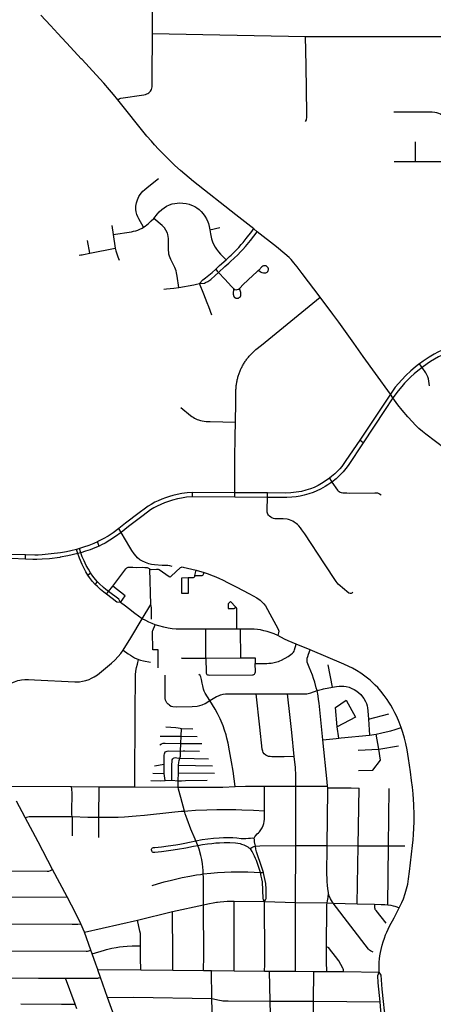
# Model space of a CAD drawing. Extents: x 1410746 to 1533160, y 578873 to 704954.
# Tile 164 of 227: x 1484743 to 1489287, y 659930 to 670755. Entities that reach past the tile are written whole.
import ezdxf

# ---------------------------------------------------------------- set-up
doc = ezdxf.new("R2010")
doc.units = 0
doc.header["$MEASUREMENT"] = 0
doc.layers.add('MC_STREETS', color=254, linetype='CONTINUOUS')

msp = doc.modelspace()

# ---------------------------------------------------------------- linework, layer by layer
at = {"layer": 'MC_STREETS'}
for p, q in [((1486198.69435, 670121.48415), (1486200.287875, 670602.295825)), ((1486200.287875, 670602.295825), (1486754.376875, 670591.57905)), ((1486754.376875, 670591.57905), (1487881.300225, 670570.662)), ((1487881.300225, 670570.662), (1489519.38445, 670570.09475)), ((1485821.43735, 669873.841375), (1485772.423025, 669933.82315)), ((1485754.17855, 668491.8068), (1485769.5889, 668391.75045)), ((1486832.62885, 668444.7759), (1486941.514625, 668470.075325)), ((1487352.323325, 668423.970075), (1487314.90625, 668455.739725)), ((1485514.06275, 668186.939375), (1485488.419925, 668326.371)), ((1485769.5889, 668391.75045), (1485792.454575, 668243.288225)), ((1485514.06275, 668186.939375), (1485792.454575, 668243.288225)), ((1489164.4292, 666930.30035), (1489134.442025, 666971.227625)), ((1488815.023975, 666638.837725), (1488479.218875, 666133.675475)), ((1488843.4528, 666598.69015), (1488815.023975, 666638.837725)), ((1488517.5598, 666104.24135), (1488479.218875, 666133.675475)), ((1488146.54395, 665713.741825), (1488171.420175, 665671.6177)), ((1487105.264625, 665554.9455), (1486640.832225, 665556.76425)), ((1486641.952975, 665508.41235), (1486640.832225, 665556.76425)), ((1487104.8294, 665505.90085), (1486641.952975, 665508.41235)), ((1487104.8294, 665505.90085), (1487105.264625, 665554.9455)), ((1487464.0995, 665503.789225), (1487104.8294, 665505.90085)), ((1487465.515, 665551.915775), (1487105.264625, 665554.9455)), ((1487464.0995, 665503.789225), (1487465.515, 665551.915775)), ((1486053.7543, 665332.87155), (1485906.895275, 665221.635625)), ((1486083.3655, 665293.6826), (1485938.25865, 665182.030675)), ((1485906.895275, 665221.635625), (1485831.532075, 665161.4306)), ((1485857.1397, 665117.15975), (1485831.532075, 665161.4306)), ((1485938.25865, 665182.030675), (1485857.1397, 665117.15975)), ((1485616.253475, 664968.393525), (1485596.8499, 665015.830075)), ((1484805.6732, 664822.5211), (1484804.825275, 664870.853275)), ((1485399.705775, 664941.620075), (1485366.80625, 664931.99605)), ((1485381.420975, 664885.766775), (1485366.80625, 664931.99605)), ((1485414.4071, 664895.3154), (1485381.420975, 664885.766775)), ((1485414.4071, 664895.3154), (1485399.705775, 664941.620075)), ((1485491.183825, 664649.305875), (1485520.373425, 664674.358375)), ((1486184.359425, 664324.20145), (1486172.5038, 664715.07045)), ((1486668.4234, 664643.380675), (1486681.5679, 664704.018875)), ((1486681.5679, 664704.018875), (1486768.2092, 664676.31555)), ((1485573.57555, 664546.77445), (1485599.14365, 664575.857575)), ((1485719.662325, 664469.7313), (1485764.406075, 664526.425075)), ((1485696.2562, 664438.133875), (1485719.662325, 664469.7313)), ((1486088.726225, 664169.87095), (1486184.359425, 664324.20145)), ((1487129.1197, 664055.46445), (1486786.512175, 664054.777125)), ((1486789.3001, 663736.264175), (1486786.512175, 664054.777125)), ((1487167.9391, 664055.542325), (1487129.1197, 664055.46445)), ((1487170.693225, 663738.46195), (1487167.9391, 664055.542325)), ((1487933.2116, 663825.5803), (1487782.1408, 663889.88945)), ((1486789.3001, 663736.264175), (1487170.693225, 663738.46195)), ((1488177.8039, 663417.208275), (1488132.580375, 663663.19175)), ((1487340.95935, 663343.008475), (1487684.897325, 663343.772575)), ((1488212.91045, 663191.7529), (1488331.560925, 663273.65175)), ((1488331.560925, 663273.65175), (1488432.821725, 663088.233175)), ((1488232.42345, 662981.8245), (1488212.91045, 663191.7529)), ((1488573.874375, 663065.661825), (1488799.803425, 663122.8972)), ((1488432.821725, 663088.233175), (1488232.42345, 662981.8245)), ((1488573.874375, 663065.661825), (1488585.008375, 662889.8985)), ((1486515.7964, 662878.095625), (1486519.068375, 662962.274475)), ((1486519.068375, 662962.274475), (1486645.118775, 662957.23445)), ((1488249.14455, 662855.81555), (1488232.42345, 662981.8245)), ((1488585.008375, 662889.8985), (1488660.8081, 662901.215725)), ((1488686.891125, 662737.034925), (1488660.8081, 662901.215725)), ((1486286.1637, 662879.5829), (1486515.7964, 662878.095625)), ((1486510.939025, 662712.695175), (1486512.821875, 662795.99895)), ((1486512.821875, 662795.99895), (1486515.7964, 662878.095625)), ((1486512.821875, 662795.99895), (1486743.48765, 662796.401325)), ((1486515.7964, 662878.095625), (1486694.303225, 662874.11275)), ((1488459.847725, 662725.278475), (1488686.891125, 662737.034925)), ((1488686.891125, 662737.034925), (1488903.989025, 662770.683325)), ((1488706.08475, 662616.2199), (1488686.891125, 662737.034925)), ((1486224.7864, 662553.452), (1486329.184825, 662568.6764)), ((1486329.372475, 662468.52695), (1486329.184825, 662568.6764)), ((1486502.443625, 662637.543575), (1486817.264325, 662630.1579)), ((1486203.934325, 662470.800325), (1486329.372475, 662468.52695)), ((1486339.71595, 662391.821725), (1486329.372475, 662468.52695)), ((1486483.388025, 662386.3643), (1486486.3039, 662475.745125)), ((1486486.3039, 662475.745125), (1486489.3738, 662559.1245)), ((1486486.3039, 662475.745125), (1486881.855275, 662471.14605)), ((1486489.3738, 662559.1245), (1486860.546625, 662553.430175)), ((1486339.71595, 662391.821725), (1486415.647225, 662395.1147)), ((1486415.647225, 662395.1147), (1486483.388025, 662386.3643)), ((1486485.6745, 662318.325925), (1486483.388025, 662386.3643)), ((1484621.153425, 662330.02575), (1485313.399475, 662324.200325)), ((1485313.399475, 662324.200325), (1485614.3842, 662320.350875)), ((1485613.110475, 661986.374775), (1485614.3842, 662320.350875)), ((1485614.3842, 662320.350875), (1486008.739075, 662321.950175)), ((1486008.739075, 662321.950175), (1486485.6745, 662318.325925)), ((1487431.23805, 662058.50415), (1487432.12945, 662327.7241)), ((1487432.12945, 662327.7241), (1487774.986725, 662328.621275)), ((1487774.986725, 662328.621275), (1488125.5572, 662329.9649)), ((1487775.804275, 661676.3517), (1487774.986725, 662328.621275)), ((1488126.99285, 662310.815825), (1488125.5572, 662329.9649)), ((1488462.92985, 661673.949225), (1488473.128025, 662308.365875)), ((1488794.63985, 661672.364175), (1488801.152675, 662301.8257)), ((1484804.0352, 661983.2297), (1484706.417, 662165.070475)), ((1485610.69575, 661765.569375), (1485613.110475, 661986.374775)), ((1487774.571125, 661051.182625), (1487775.804275, 661676.3517)), ((1487775.804275, 661676.3517), (1488120.8538, 661675.2792)), ((1488120.8538, 661675.2792), (1488462.92985, 661673.949225)), ((1488449.57765, 661035.5478), (1488462.92985, 661673.949225)), ((1488462.92985, 661673.949225), (1488794.63985, 661672.364175)), ((1488788.83715, 661022.4163), (1488794.63985, 661672.364175)), ((1488794.63985, 661672.364175), (1488974.874375, 661673.726775)), ((1485265.517625, 661110.8909), (1485104.21315, 661412.072125)), ((1487387.196125, 661380.96515), (1487420.00905, 661381.21835)), ((1487100.084625, 660459.20245), (1487099.0376, 661063.2755)), ((1487099.0376, 661063.2755), (1487433.920775, 661059.1082)), ((1487433.920775, 661059.1082), (1487774.571125, 661051.182625)), ((1487435.4429, 660456.22795), (1487433.920775, 661059.1082)), ((1487773.3722, 660447.730325), (1487774.571125, 661051.182625)), ((1487774.571125, 661051.182625), (1488120.664725, 661045.162025)), ((1486036.45895, 660856.846075), (1486422.4648, 660950.068375)), ((1486422.4648, 660950.068375), (1486762.797125, 661025.575775)), ((1486424.466925, 660463.3023), (1486422.4648, 660950.068375)), ((1486764.15195, 660462.590525), (1486762.797125, 661025.575775)), ((1488120.664725, 661045.162025), (1488188.59195, 661041.7605)), ((1488188.59195, 661041.7605), (1488449.57765, 661035.5478)), ((1488449.57765, 661035.5478), (1488642.858, 661031.472425)), ((1485453.5172, 660721.994775), (1486036.45895, 660856.846075)), ((1485453.5172, 660721.994775), (1485413.891675, 660815.8754)), ((1485524.86645, 660525.862325), (1485453.5172, 660721.994775)), ((1485539.35935, 660484.415875), (1485524.86645, 660525.862325)), ((1486071.633875, 660437.886875), (1486071.245275, 660572.540975)), ((1485578.338925, 660373.27555), (1485539.35935, 660484.415875)), ((1486071.93565, 660308.9614), (1486071.633875, 660437.886875)), ((1486425.10225, 660305.161875), (1486424.466925, 660463.3023)), ((1486763.1065, 660302.01915), (1486764.15195, 660462.590525)), ((1487100.836475, 660299.2508), (1487100.084625, 660459.20245)), ((1487774.899975, 660294.13665), (1487773.3722, 660447.730325)), ((1488115.3392, 660397.82695), (1488114.163275, 660443.630325)), ((1488118.427725, 660291.31705), (1488115.3392, 660397.82695)), ((1485600.067825, 660313.1743), (1485578.338925, 660373.27555)), ((1485600.067825, 660313.1743), (1486071.93565, 660308.9614)), ((1486071.93565, 660308.9614), (1486425.10225, 660305.161875)), ((1486425.10225, 660305.161875), (1486763.1065, 660302.01915)), ((1486763.1065, 660302.01915), (1486849.0873, 660301.47945)), ((1486849.0873, 660301.47945), (1487100.836475, 660299.2508)), ((1486853.083025, 659993.91315), (1486849.0873, 660301.47945)), ((1487100.836475, 660299.2508), (1487433.2223, 660296.2239)), ((1487433.2223, 660296.2239), (1487486.0483, 660295.950925)), ((1487494.70085, 659966.801), (1487486.0483, 660295.950925)), ((1487486.0483, 660295.950925), (1487774.899975, 660294.13665)), ((1487774.899975, 660294.13665), (1487972.6848, 660291.463725)), ((1487971.5457, 659964.32135), (1487972.6848, 660291.463725)), ((1487972.6848, 660291.463725), (1488118.427725, 660291.31705)), ((1488118.427725, 660291.31705), (1488301.4468, 660289.79395)), ((1488301.4468, 660289.79395), (1488691.9809, 660285.33265)), ((1485247.683025, 660218.99635), (1485458.4171, 660218.369475)), ((1485350.67855, 659931.4031), (1485247.683025, 660218.99635)), ((1485708.690975, 660004.73825), (1485631.382075, 660224.541925)), ((1485835.074975, 659652.129825), (1485708.690975, 660004.73825)), ((1487501.668125, 659636.52835), (1487494.70085, 659966.801)), ((1487494.70085, 659966.801), (1487971.5457, 659964.32135)), ((1484756.80475, 659933.969425), (1485200.666875, 659932.05135)), ((1485200.666875, 659932.05135), (1485245.21915, 659931.858825)), ((1485245.21915, 659931.858825), (1485350.67855, 659931.4031)), ((1485369.479225, 659879.32935), (1485350.67855, 659931.4031)), ((1487966.37305, 659631.032325), (1487971.5457, 659964.32135)), ((1487971.5457, 659964.32135), (1488702.342125, 659957.045775))]:
    msp.add_line(p, q, dxfattribs=at)
for points in [[(1486200.287875, 670602.295825), (1486201.643225, 671275.556075), (1486195.89265, 672178.3947), (1486194.324325, 672370.777225), (1486196.1302, 672596.01815)], [(1485772.423025, 669933.82315), (1485729.789025, 669983.6225), (1485665.480425, 670058.441575), (1485584.04685, 670148.524075), (1485427.9727, 670316.538175), (1485419.434, 670325.44465), (1485301.616325, 670451.9257), (1485162.65005, 670603.58485), (1485080.918275, 670692.582025), (1484973.250175, 670806.119875)], [(1487882.434875, 669634.48005), (1487892.357625, 669654.55635), (1487897.66515, 669683.170825), (1487899.3411, 669721.261475), (1487891.0977, 670249.693475), (1487881.300225, 670570.662)], [(1486178.83505, 669967.47545), (1486191.091575, 669986.1379), (1486195.300225, 670000.631), (1486196.954525, 670016.803475), (1486199.385075, 670051.178475), (1486198.69435, 670121.48415)], [(1485821.43735, 669873.841375), (1485836.14975, 669885.670275), (1485843.634525, 669889.599775), (1485852.803375, 669891.8452), (1486104.9692, 669929.4833), (1486124.303875, 669934.005575), (1486133.1285, 669936.895725)], [(1486133.1285, 669936.895725), (1486138.919675, 669939.137825), (1486151.0809, 669945.274225), (1486160.2297, 669950.852775), (1486167.9281, 669956.654475), (1486178.83505, 669967.47545)], [(1487314.90625, 668455.739725), (1487118.348875, 668609.8124), (1486652.46345, 668977.78115), (1486509.755125, 669097.83325), (1486449.07805, 669153.041575), (1486381.630125, 669217.885325), (1486329.5468, 669268.666575), (1486266.786375, 669333.2499), (1486224.07805, 669379.08325), (1486189.442625, 669417.6249), (1486140.223875, 669474.916575), (1485821.43735, 669873.841375)], [(1489495.981625, 669197.385875), (1489495.9685, 669285.917525), (1489495.7303, 669303.04545), (1489493.684375, 669328.58705), (1489486.50395, 669379.7287), (1489470.896025, 669475.477175), (1489458.163775, 669559.877275), (1489453.71465, 669592.022225), (1489447.929225, 669612.898175), (1489441.30785, 669634.154375), (1489432.08345, 669651.4519), (1489415.12055, 669675.453825), (1489400.526425, 669691.031225), (1489382.26825, 669705.9495), (1489366.988775, 669714.98195), (1489348.613475, 669723.70865), (1489326.55315, 669730.683375), (1489304.1572, 669734.74995), (1489275.8364, 669737.471075), (1489189.332625, 669738.377575), (1488954.758625, 669737.712225), (1488852.5226, 669738.552775)], [(1489093.103475, 669195.16245), (1489092.530325, 669283.704925), (1489092.905, 669333.2465), (1489090.88795, 669413.230275)], [(1488857.3943, 669194.15525), (1488984.38585, 669195.0322), (1489093.103475, 669195.16245)], [(1489093.103475, 669195.16245), (1489230.772825, 669196.203475), (1489350.456325, 669196.85635), (1489495.981625, 669197.385875)], [(1486102.197725, 668473.3158), (1486050.55215, 668564.2874), (1486039.173575, 668586.3638), (1486028.727075, 668613.158375), (1486022.267775, 668642.79185), (1486018.5614, 668669.45845), (1486020.048275, 668703.312725), (1486027.234625, 668741.430425), (1486035.988525, 668773.324725), (1486051.852675, 668809.82005), (1486067.48815, 668834.2967), (1486096.235475, 668868.72545), (1486115.6708, 668886.2077), (1486143.62775, 668908.628575), (1486269.12815, 669008.2537)], [(1486216.145, 668570.9744), (1486256.16985, 668622.312225), (1486274.228875, 668641.278075), (1486305.385975, 668669.46765), (1486331.307825, 668688.283875), (1486357.468875, 668704.91015), (1486387.5131, 668718.911775), (1486418.8923, 668729.245075), (1486447.10615, 668735.6309), (1486472.456175, 668739.1568), (1486502.271725, 668741.1404), (1486533.415375, 668739.090875), (1486570.141, 668735.114175), (1486603.974925, 668726.820225), (1486647.20515, 668710.332725), (1486665.278625, 668700.516475), (1486687.228375, 668687.71235), (1486715.491775, 668667.137275), (1486736.4399, 668645.9726), (1486758.74365, 668622.23185), (1486777.910275, 668596.0006), (1486796.4529, 668566.501975), (1486810.43975, 668533.8111), (1486817.05915, 668512.55425), (1486825.53425, 668479.986175), (1486832.62885, 668444.7759)], [(1486102.197725, 668473.3158), (1486120.614125, 668485.225725), (1486139.77245, 668499.196975), (1486159.7488, 668515.576225), (1486188.35765, 668542.72085), (1486216.145, 668570.9744)], [(1486492.475475, 667811.925725), (1486472.601825, 667933.989125), (1486466.02015, 667972.00415), (1486460.82595, 667994.326925), (1486446.901425, 668030.2957), (1486421.507125, 668083.606275), (1486415.283375, 668096.1115), (1486405.0275, 668118.16625), (1486395.859875, 668138.378475), (1486389.9724, 668153.792175), (1486383.093475, 668176.1471), (1486380.808375, 668188.942025), (1486376.774925, 668228.001675), (1486377.297575, 668270.253875), (1486377.53215, 668312.147175), (1486376.820525, 668348.593625), (1486375.02395, 668372.309125), (1486370.904525, 668392.06105), (1486365.8527, 668407.094475), (1486349.941975, 668442.008125), (1486333.82325, 668465.99595), (1486309.84855, 668490.497525), (1486216.145, 668570.9744)], [(1485769.5889, 668391.75045), (1485971.465375, 668423.70435), (1485994.87155, 668428.581975), (1486017.113525, 668434.48045), (1486040.1976, 668442.0958), (1486063.598725, 668451.890125), (1486086.98825, 668464.385), (1486102.197725, 668473.3158)], [(1486832.62885, 668444.7759), (1486840.51175, 668399.0551), (1486851.547825, 668346.239675), (1486861.8445, 668311.687525), (1486875.0377, 668281.56225), (1486889.95075, 668253.2257), (1486903.5977, 668232.199825), (1486925.229875, 668202.6428), (1486948.328575, 668176.33675), (1487010.107, 668115.778475)], [(1486927.688525, 667977.0773), (1486997.73695, 668041.32585), (1487038.9232, 668079.8914), (1487057.80375, 668097.7493), (1487137.84625, 668170.552625), (1487168.503325, 668202.031575), (1487193.7208, 668228.148975), (1487224.919175, 668262.91815), (1487277.37025, 668328.2088), (1487352.323325, 668423.970075)], [(1487010.107, 668115.778475), (1487040.1194, 668142.8975), (1487049.26505, 668151.1032), (1487066.994675, 668167.525725), (1487110.496225, 668209.690675), (1487134.57, 668234.73655), (1487150.07325, 668252.294275), (1487177.62045, 668282.739425), (1487196.8645, 668304.962475), (1487230.824725, 668347.672675), (1487292.428275, 668425.927125), (1487309.4253, 668448.192825), (1487314.90625, 668455.739725)], [(1488042.586675, 667705.144525), (1487847.246725, 667965.824375), (1487792.031025, 668038.164125), (1487756.445725, 668081.215875), (1487723.755475, 668117.8734), (1487701.8681, 668139.4341), (1487657.1133, 668180.59545), (1487564.52945, 668256.81755), (1487352.323325, 668423.970075)], [(1485792.454575, 668243.288225), (1485799.752125, 668213.343125), (1485810.06935, 668179.3718), (1485820.6382, 668148.168525), (1485834.6056, 668110.453925)], [(1485394.38935, 668166.5396), (1485412.795375, 668168.061375), (1485428.450025, 668170.125725), (1485442.556425, 668172.534125), (1485514.06275, 668186.939375)], [(1486896.324075, 668011.91975), (1486938.647825, 668051.191975), (1487010.107, 668115.778475)], [(1486719.7539, 667856.426625), (1486754.78335, 667896.201475), (1486783.2541, 667916.062975), (1486822.295375, 667945.19645), (1486857.1447, 667975.502175), (1486896.324075, 668011.91975)], [(1486719.7539, 667856.426625), (1486772.057925, 667859.076225), (1486783.682575, 667864.6848), (1486810.34395, 667878.0227), (1486841.369475, 667899.293), (1486889.934, 667941.72565), (1486927.688525, 667977.0773)], [(1486896.324075, 668011.91975), (1486905.397875, 668001.546075), (1486914.204625, 667991.906325), (1486927.688525, 667977.0773)], [(1486927.688525, 667977.0773), (1486997.341925, 667902.16045), (1487034.788375, 667862.1018), (1487070.8513, 667823.1629), (1487093.4162, 667798.324375)], [(1487157.508275, 667800.3867), (1487160.0706, 667802.159675), (1487197.63385, 667842.25145), (1487305.456475, 667942.9458), (1487349.197525, 667982.92045), (1487368.345125, 668000.044775)], [(1487368.345125, 668000.044775), (1487388.253875, 667983.2725), (1487404.677725, 667975.3099), (1487422.30105, 667971.332225), (1487439.143875, 667970.6485), (1487447.905, 667973.39685), (1487455.248175, 667975.44345), (1487460.08445, 667978.630775), (1487463.49585, 667980.751825), (1487469.812125, 667987.9188), (1487474.211375, 667997.672075), (1487475.500425, 668006.39155), (1487475.673, 668015.4965), (1487472.4896, 668025.3938)], [(1487472.4896, 668025.3938), (1487465.641525, 668034.63165), (1487459.039825, 668042.0437), (1487450.430925, 668047.307475), (1487441.4995, 668050.39145), (1487429.403075, 668049.52795), (1487421.51235, 668048.220525), (1487413.860775, 668044.722175), (1487402.46875, 668036.5588), (1487370.084575, 668001.906075)], [(1486325.24475, 667794.1539), (1486356.480025, 667795.93035), (1486395.17175, 667798.62055), (1486437.706475, 667803.384425), (1486492.475475, 667811.925725)], [(1486492.475475, 667811.925725), (1486657.63855, 667840.119225), (1486686.682125, 667845.76095), (1486719.7539, 667856.426625)], [(1486853.324825, 667508.14255), (1486820.736975, 667596.928775), (1486803.080175, 667643.533675), (1486767.199025, 667736.390125), (1486719.7539, 667856.426625)], [(1487093.4162, 667798.324375), (1487090.08255, 667770.698775), (1487089.670475, 667763.784425), (1487088.756125, 667745.221125), (1487089.6859, 667735.002325), (1487090.417525, 667729.15915), (1487091.738725, 667724.762175), (1487093.600925, 667719.261875), (1487094.929, 667715.229075), (1487097.0996, 667711.1802), (1487098.729525, 667708.23465), (1487100.9139, 667704.914125), (1487103.9339, 667701.213675), (1487105.598275, 667700.089), (1487108.64585, 667697.84525), (1487112.816775, 667695.58015), (1487116.166175, 667694.42365), (1487119.241625, 667693.6366), (1487122.0428, 667693.21895), (1487126.529325, 667692.769475), (1487129.62545, 667693.07525), (1487138.6261, 667693.632975), (1487145.11295, 667694.966975), (1487149.36, 667696.7081), (1487155.025025, 667699.150675), (1487160.7107, 667702.686125), (1487164.718575, 667706.617875), (1487167.308125, 667709.847525), (1487170.206425, 667714.5286), (1487171.686725, 667718.50825), (1487172.92065, 667724.314025), (1487173.30515, 667729.7717), (1487173.669, 667734.136825), (1487173.23855, 667741.067275), (1487172.78745, 667746.90485), (1487170.9807, 667755.318875), (1487167.291075, 667768.140375), (1487157.508275, 667800.3867)], [(1487093.4162, 667798.324375), (1487107.82595, 667787.84965), (1487121.27835, 667786.13705), (1487131.977825, 667787.391325), (1487148.376725, 667792.90935), (1487157.508275, 667800.3867)], [(1487112.7774, 666331.903425), (1487113.6089, 666400.584475), (1487115.961325, 666477.1083), (1487118.640875, 666672.01315), (1487119.214, 666691.125325), (1487119.79525, 666701.694125), (1487120.552825, 666712.138525), (1487121.492375, 666722.567775), (1487122.61375, 666732.979275), (1487123.9167, 666743.3699), (1487125.400825, 666753.73615), (1487127.065675, 666764.074875), (1487128.910775, 666774.38315), (1487130.93545, 666784.657075), (1487133.1389, 666794.8945), (1487135.520975, 666805.09205), (1487138.08055, 666815.246225), (1487140.81695, 666825.354175), (1487143.7293, 666835.412875), (1487146.81685, 666845.419275), (1487150.078425, 666855.3702), (1487153.513325, 666865.26275), (1487157.12025, 666875.093775), (1487160.8983, 666884.8605), (1487164.846175, 666894.559625), (1487168.962675, 666904.188375), (1487173.246625, 666913.744), (1487177.696775, 666923.22325), (1487182.311575, 666932.6234), (1487187.089775, 666941.94155), (1487192.02975, 666951.1749), (1487197.1302, 666960.320625), (1487202.389525, 666969.3761), (1487207.806175, 666978.338325), (1487213.378175, 666987.2045), (1487219.104225, 666995.97235), (1487224.98245, 667004.63885), (1487231.011, 667013.2013), (1487237.188, 667021.657225), (1487243.511625, 667030.0041), (1487249.979975, 667038.239425), (1487256.5912, 667046.36065), (1487263.343, 667054.365075), (1487270.1732, 667062.181525), (1487272.35205, 667064.618625), (1487277.28725, 667070.043), (1487284.422175, 667077.654775), (1487291.71585, 667085.168775), (1487299.139675, 667092.5544), (1487306.691275, 667099.809375), (1487314.36835, 667106.931375), (1487322.168325, 667113.9182), (1487330.089475, 667120.768175), (1487338.02815, 667127.394625), (1487399.23765, 667177.58745), (1488042.586675, 667705.144525)], [(1488815.023975, 666638.837725), (1488653.547425, 666865.927725), (1488516.175425, 667053.762525), (1488413.699, 667199.11495), (1488323.535075, 667326.007525), (1488249.379325, 667428.5842), (1488183.4521, 667517.160575), (1488042.586675, 667705.144525)], [(1489702.3503, 667230.2659), (1489660.3249, 667221.375925), (1489614.90755, 667209.19235), (1489542.29845, 667187.611025), (1489490.828075, 667169.637975), (1489434.078725, 667146.2055), (1489383.1878, 667122.717375), (1489335.804775, 667098.244075), (1489297.766125, 667077.46755), (1489241.80725, 667045.006975), (1489176.6545, 667001.790525), (1489134.442025, 666971.227625), (1489129.08635, 666967.349975)], [(1489712.2525, 667182.13625), (1489673.659875, 667174.097325), (1489622.705775, 667160.953925), (1489569.4045, 667143.386425), (1489517.680925, 667125.20235), (1489459.346225, 667102.0763), (1489416.7192, 667082.810375), (1489376.35, 667064.122575), (1489342.807475, 667047.036175), (1489301.088375, 667022.96745), (1489256.494325, 666996.0239), (1489218.415125, 666971.112275), (1489164.4292, 666930.30035)], [(1489129.08635, 666967.349975), (1489088.0254, 666935.3366), (1489039.004375, 666892.970675), (1488984.601625, 666842.283525), (1488940.6625, 666796.42285), (1488904.551375, 666756.839525), (1488869.82915, 666714.4784), (1488815.023975, 666638.837725)], [(1489164.4292, 666930.30035), (1489116.475825, 666894.722825), (1489076.9496, 666861.0541), (1489040.422875, 666827.3644), (1489007.377975, 666794.951425), (1488971.270325, 666757.857225), (1488941.1269, 666723.45825), (1488902.117775, 666675.2288), (1488843.4528, 666598.69015)], [(1489245.545775, 666731.33275), (1489239.59795, 666779.454375), (1489233.620275, 666805.07045), (1489225.951, 666830.353875), (1489216.27985, 666851.536425), (1489204.535025, 666871.5631), (1489164.4292, 666930.30035)], [(1488843.4528, 666598.69015), (1488752.74205, 666457.8667), (1488517.5598, 666104.24135)], [(1489418.545275, 666037.902275), (1489206.117375, 666197.164525), (1489167.406475, 666227.153175), (1489128.1625, 666262.04785), (1489088.2398, 666301.45875), (1489056.9898, 666335.486525), (1489007.846275, 666389.801125), (1488943.795375, 666463.95875), (1488898.1531, 666521.7728), (1488843.4528, 666598.69015)], [(1486514.083775, 666491.382675), (1486620.7221, 666403.315525), (1486634.534875, 666392.95595), (1486648.1318, 666384.5388), (1486662.80785, 666375.69), (1486679.210475, 666367.4887), (1486693.23905, 666361.229775), (1486708.994225, 666354.970875), (1486727.986775, 666349.143625), (1486747.8426, 666344.3955), (1486769.2092, 666340.51065), (1486790.14415, 666338.1366), (1486811.0791, 666336.625825), (1486836.7622, 666336.194175), (1487112.7774, 666331.903425)], [(1487105.264625, 665554.9455), (1487105.06875, 665644.56425), (1487105.57235, 665863.51525), (1487106.549725, 665929.80415), (1487110.87975, 666172.728225), (1487112.7774, 666331.903425)], [(1488479.218875, 666133.675475), (1488327.728675, 665907.37955), (1488305.174625, 665874.290825), (1488281.794525, 665844.1363), (1488259.5723, 665817.4002), (1488235.333875, 665791.45405), (1488203.57935, 665761.4518), (1488168.7287, 665731.144125), (1488146.54395, 665713.741825)], [(1488517.5598, 666104.24135), (1488352.0131, 665855.18785), (1488326.636175, 665820.692825), (1488295.5867, 665783.39075), (1488260.04315, 665746.17395), (1488219.14985, 665708.329525), (1488171.420175, 665671.6177)], [(1488146.54395, 665713.741825), (1488099.781975, 665680.71575), (1488060.260075, 665655.961525), (1488022.786725, 665635.540325), (1487976.859975, 665613.8225), (1487938.928625, 665598.875025), (1487887.445025, 665581.9373), (1487840.041675, 665569.78125), (1487781.1149, 665559.3223), (1487723.1888, 665552.974225), (1487666.893075, 665550.8397), (1487465.515, 665551.915775)], [(1488171.420175, 665671.6177), (1488130.0584, 665642.747425), (1488100.502, 665623.596475), (1488047.33695, 665594.236675), (1488006.471275, 665574.39895), (1487965.353, 665556.9222), (1487919.5821, 665541.0716), (1487869.987825, 665527.185225), (1487824.75785, 665516.8696), (1487779.13805, 665509.260625), (1487733.90115, 665504.173475), (1487677.562075, 665501.79295), (1487464.0995, 665503.789225)], [(1488171.420175, 665671.6177), (1488233.649175, 665583.819625), (1488242.197375, 665575.2783), (1488251.046775, 665567.82425), (1488262.8553, 665561.486575), (1488275.7088, 665557.981075), (1488294.112675, 665554.7677), (1488308.65525, 665553.617575), (1488335.5968, 665552.01455), (1488363.40185, 665551.488), (1488645.83355, 665554.103875), (1488674.33355, 665551.728875), (1488696.500225, 665543.02055), (1488715.500225, 665531.14555)], [(1486640.832225, 665556.76425), (1486583.3543, 665552.921725), (1486523.12955, 665545.3227), (1486471.914275, 665535.774075), (1486425.039275, 665524.055325), (1486389.449, 665514.506725), (1486346.0634, 665500.1697), (1486305.698825, 665484.5447), (1486265.768275, 665467.1836), (1486228.858725, 665448.968525), (1486188.94535, 665426.819), (1486155.3168, 665406.656275), (1486125.143275, 665385.586375), (1486053.7543, 665332.87155)], [(1486641.952975, 665508.41235), (1486576.469775, 665503.9294), (1486520.1126, 665495.603925), (1486478.164925, 665487.118325), (1486422.4351, 665472.84005), (1486378.5983, 665458.951175), (1486333.042575, 665442.009975), (1486294.4141, 665426.384975), (1486254.049525, 665407.28775), (1486216.271925, 665386.90255), (1486181.35845, 665365.42365), (1486147.070275, 665341.1181), (1486083.3655, 665293.6826)], [(1488404.41825, 664463.12625), (1488392.2358, 664450.131625), (1488383.708075, 664446.88295), (1488373.37255, 664446.26195), (1488360.842825, 664451.446675), (1488288.6889, 664508.04645), (1488262.765325, 664530.51355), (1488243.32265, 664549.0921), (1488229.49675, 664565.0783), (1488218.695275, 664580.200375), (1488092.533925, 664772.466825), (1487874.1991, 665103.888825), (1487843.83795, 665147.454675), (1487827.249425, 665169.9615), (1487810.35965, 665189.62225), (1487794.3528, 665204.863025), (1487780.15495, 665215.7598), (1487759.84815, 665230.01775), (1487742.133725, 665240.387175), (1487726.08915, 665249.876375), (1487708.539975, 665257.859975), (1487695.03925, 665261.5581), (1487681.406825, 665264.20345), (1487637.072275, 665267.230025), (1487572.7276, 665266.992825), (1487547.450125, 665268.6142), (1487531.0238, 665271.8014), (1487514.842625, 665278.420975), (1487502.82935, 665285.04055), (1487488.609525, 665295.827975), (1487476.59625, 665308.576775), (1487470.210425, 665318.56305), (1487465.0936, 665329.149625), (1487461.564725, 665339.7362), (1487460.329625, 665352.440075), (1487459.97675, 665366.555525), (1487464.0995, 665503.789225)], [(1485831.532075, 665161.4306), (1485769.4661, 665114.989625), (1485713.476525, 665077.663225), (1485658.26685, 665046.518525), (1485608.4418, 665021.239625), (1485596.8499, 665015.830075)], [(1485857.1397, 665117.15975), (1485796.1429, 665071.947275), (1485731.3087, 665031.28365), (1485680.732675, 665001.64295), (1485642.0711, 664980.738325), (1485616.253475, 664968.393525)], [(1486417.493675, 664745.0854), (1486391.6138, 664752.400025), (1486368.8983, 664754.653625), (1486306.8269, 664755.8334), (1486222.60645, 664761.35735), (1486192.3791, 664765.21615), (1486162.162825, 664772.42885), (1486123.64585, 664785.91275), (1486092.6932, 664800.588575), (1486063.752125, 664816.66695), (1486038.9239, 664837.07275), (1486022.41835, 664855.603225), (1485999.078175, 664884.10055), (1485975.849225, 664918.424625), (1485953.5179, 664955.64665), (1485857.1397, 665117.15975)], [(1485596.8499, 665015.830075), (1485556.35845, 664996.93405), (1485502.104975, 664975.6667), (1485444.699375, 664956.22475), (1485399.705775, 664941.620075)], [(1485616.253475, 664968.393525), (1485566.8977, 664947.126425), (1485515.85605, 664928.376425), (1485464.068425, 664911.043725), (1485414.4071, 664895.3154)], [(1484805.6732, 664822.5211), (1484648.805625, 664830.43515), (1484500.8748, 664835.41035), (1484419.732575, 664838.41625), (1484381.267775, 664839.879175), (1484295.9054, 664842.60195)], [(1484804.825275, 664870.853275), (1484649.9362, 664875.092925), (1484558.318675, 664877.73475)], [(1485366.80625, 664931.99605), (1485302.907325, 664917.0283), (1485255.49995, 664906.273075), (1485192.33635, 664894.3607), (1485087.00125, 664881.06675), (1484989.957275, 664871.98385), (1484945.582125, 664869.7227), (1484910.2516, 664869.1574), (1484804.825275, 664870.853275)], [(1485381.420975, 664885.766775), (1485272.62195, 664861.134375), (1485187.17955, 664844.91065), (1485183.233675, 664844.257125), (1485071.691575, 664829.62395), (1484988.8267, 664822.80375), (1484929.413625, 664820.483925), (1484886.226825, 664820.25995), (1484805.6732, 664822.5211)], [(1485491.183825, 664649.305875), (1485469.96265, 664683.943875), (1485429.16405, 664766.40915), (1485398.7821, 664836.72165), (1485381.420975, 664885.766775)], [(1485520.373425, 664674.358375), (1485497.376425, 664712.57955), (1485474.03425, 664755.843575), (1485450.0108, 664807.093575), (1485430.47085, 664851.37865), (1485414.4071, 664895.3154)], [(1485764.406075, 664526.425075), (1485907.944825, 664716.4224), (1485920.2509, 664728.210775), (1485928.753175, 664732.056875), (1485936.2672, 664734.4043), (1485945.563025, 664735.4639), (1485955.51855, 664735.9194), (1485986.6809, 664734.5979), (1486031.12955, 664731.6592), (1486086.76855, 664734.4167), (1486119.293025, 664733.878525), (1486144.22465, 664730.9879), (1486156.148475, 664727.0133), (1486164.82035, 664721.23205), (1486172.5038, 664715.07045)], [(1486172.5038, 664715.07045), (1486176.758225, 664713.0077), (1486181.83755, 664712.28705), (1486187.45875, 664712.10525), (1486245.932025, 664715.458175), (1486257.440525, 664714.874825), (1486265.8319, 664712.893875), (1486274.743625, 664708.7167), (1486385.98845, 664632.70895), (1486390.763025, 664631.344775), (1486395.764975, 664631.57215), (1486403.0405, 664634.0731), (1486408.2698, 664637.93825), (1486510.354825, 664731.838275), (1486518.767175, 664736.8402), (1486527.9075, 664738.8797), (1486539.3543, 664737.985375), (1486681.5679, 664704.018875)], [(1485573.57555, 664546.77445), (1485542.66785, 664580.35405), (1485508.651625, 664624.023525), (1485491.183825, 664649.305875)], [(1485599.14365, 664575.857575), (1485576.71255, 664599.948875), (1485545.421925, 664638.7992), (1485520.373425, 664674.358375)], [(1486523.424875, 664445.871), (1486523.424875, 664620.7635), (1486594.72595, 664621.330975)], [(1486594.72595, 664621.330975), (1486646.8528, 664621.74585), (1486652.98645, 664623.291475), (1486658.48455, 664625.6176), (1486662.290925, 664628.5781), (1486665.885825, 664634.922075), (1486668.4234, 664643.380675)], [(1486668.4234, 664643.380675), (1486744.73655, 664643.269775), (1486748.99085, 664644.584725), (1486754.0891, 664647.760675), (1486758.100825, 664652.6082), (1486761.256625, 664658.606175), (1486768.2092, 664676.31555)], [(1486768.2092, 664676.31555), (1486802.144475, 664665.5406), (1486869.97975, 664642.60075), (1486898.737925, 664631.3105), (1486939.212425, 664612.990475), (1486972.797675, 664597.085375), (1487034.600775, 664564.9511), (1487120.8302, 664521.0455), (1487266.9352, 664444.65625), (1487307.7339, 664421.432375), (1487346.963425, 664397.580825), (1487383.219125, 664372.31345), (1487406.1358, 664352.261375), (1487426.969125, 664331.68845), (1487442.333725, 664309.81345), (1487514.776925, 664181.66985), (1487580.757175, 664062.199875), (1487587.0026, 664045.170475), (1487589.30175, 664030.80815), (1487588.04525, 664013.3717), (1487578.26325, 663983.558375)], [(1485696.2562, 664438.133875), (1485668.2237, 664459.9549), (1485628.9854, 664491.98615), (1485595.785675, 664523.663925), (1485573.57555, 664546.77445)], [(1485719.662325, 664469.7313), (1485689.844775, 664491.185375), (1485661.8994, 664514.16755), (1485617.4628, 664556.182575), (1485599.14365, 664575.857575)], [(1485849.71325, 664348.860625), (1485902.0815, 664422.402475), (1485764.406075, 664526.425075)], [(1486594.7342, 664618.0263), (1486595.1636, 664445.871), (1486523.424875, 664445.871)], [(1485849.71325, 664348.860625), (1485811.062, 664352.12005), (1485757.255975, 664392.1186), (1485696.2562, 664438.133875)], [(1485849.71325, 664348.860625), (1485831.8544, 664385.391625), (1485719.662325, 664469.7313)], [(1486088.726225, 664169.87095), (1486009.058925, 664228.460325), (1485939.394725, 664280.619175), (1485905.8765, 664305.952725), (1485849.71325, 664348.860625)], [(1486191.614925, 664162.7259), (1486190.25135, 664284.425225), (1486189.314675, 664294.279875), (1486187.34375, 664307.1491), (1486184.359425, 664324.20145)], [(1487115.843025, 664297.326825), (1487057.615525, 664357.874125), (1487034.1819, 664333.124), (1487034.4452, 664280.464175)], [(1487034.4452, 664280.464175), (1487094.2167, 664280.029475), (1487099.4801, 664280.990775), (1487103.769825, 664283.81685), (1487115.843025, 664297.326825)], [(1487129.1197, 664055.46445), (1487129.116275, 664272.1021), (1487128.0746, 664280.78265), (1487123.703625, 664289.15305), (1487115.843025, 664297.326825)], [(1485880.813325, 663822.15155), (1485964.352525, 663959.734925), (1486088.726225, 664169.87095)], [(1486231.385675, 664103.85295), (1486198.681975, 664116.56825), (1486162.81345, 664132.71735), (1486127.804825, 664149.57515), (1486088.726225, 664169.87095)], [(1486263.163875, 663627.80315), (1486263.234925, 663827.234275), (1486203.921725, 663829.004825), (1486202.841225, 664023.500925), (1486203.6777, 664033.120325), (1486205.62945, 664040.50915), (1486231.385675, 664103.85295)], [(1486786.512175, 664054.777125), (1486502.60695, 664054.207575), (1486460.837075, 664055.726475), (1486418.30775, 664059.523725), (1486373.12035, 664065.979075), (1486324.93605, 664075.4068), (1486270.594325, 664090.661275), (1486231.385675, 664103.85295)], [(1487578.26325, 663983.558375), (1487538.119875, 664001.805375), (1487495.560975, 664017.52735), (1487461.0905, 664028.181875), (1487424.7398, 664037.5829), (1487387.74835, 664045.473875), (1487356.99055, 664050.030575), (1487318.258475, 664053.82785), (1487275.5766, 664055.75825), (1487167.9391, 664055.542325)], [(1487782.1408, 663889.88945), (1487692.288625, 663928.138525), (1487653.3045, 663946.26465), (1487578.26325, 663983.558375)], [(1487330.783175, 663676.041475), (1487456.9809, 663678.03635), (1487480.798725, 663678.997425), (1487504.63125, 663680.660175), (1487525.32305, 663684.170375), (1487568.738875, 663694.885775), (1487585.9838, 663700.31615), (1487601.387125, 663706.642525), (1487619.321575, 663715.42905), (1487690.78145, 663754.2278), (1487707.560075, 663764.405), (1487722.138225, 663774.857275), (1487738.91685, 663789.435425), (1487750.194275, 663801.538025), (1487758.446075, 663814.465825), (1487763.464875, 663827.94925), (1487782.1408, 663889.88945)], [(1485598.33805, 663554.1086), (1485751.427425, 663682.162325), (1485788.235125, 663715.47575), (1485822.94455, 663752.53835), (1485852.359325, 663785.482875), (1485880.813325, 663822.15155)], [(1485880.813325, 663822.15155), (1485934.027775, 663783.613575), (1485959.5845, 663768.189725), (1486004.84785, 663740.004075), (1486049.7021, 663719.841725)], [(1488010.103025, 663379.142925), (1488001.641425, 663409.85275), (1487984.949975, 663470.943425), (1487971.596825, 663513.005875), (1487958.243675, 663549.059375), (1487922.857825, 663636.1887), (1487908.16935, 663673.91135), (1487902.8281, 663693.273425), (1487900.825125, 663713.636975), (1487902.8281, 663734.00055), (1487907.835525, 663754.3641), (1487915.947275, 663778.52645), (1487933.2116, 663825.5803)], [(1488934.57075, 662974.451775), (1488911.699825, 663033.6286), (1488884.875525, 663093.792925), (1488864.35905, 663135.662975), (1488842.708, 663177.07075), (1488818.796825, 663218.5637), (1488799.3925, 663250.31625), (1488779.6413, 663279.9291), (1488746.895225, 663326.97275), (1488710.274525, 663373.79165), (1488676.721275, 663412.094825), (1488649.977675, 663440.5781), (1488620.471575, 663469.054225), (1488594.1889, 663492.8507), (1488563.936375, 663517.289125), (1488536.2024, 663538.57335), (1488491.2667, 663570.537925), (1488443.78965, 663599.98665), (1488399.96145, 663624.764925), (1488358.015175, 663645.64735), (1488303.440325, 663670.034375), (1487933.2116, 663825.5803)], [(1486008.739075, 662321.950175), (1486012.69265, 663162.761475), (1486013.923625, 663508.1197), (1486014.761875, 663552.1872), (1486019.182475, 663592.543425), (1486026.446225, 663634.66735), (1486035.8117, 663669.100025), (1486049.7021, 663719.841725)], [(1486049.7021, 663719.841725), (1486070.355275, 663712.52645), (1486102.243975, 663704.997925), (1486181.215925, 663691.108825)], [(1486516.167225, 663737.68345), (1486528.0485, 663735.92225), (1486543.37125, 663735.32135), (1486789.3001, 663736.264175)], [(1486789.3001, 663736.264175), (1486790.447125, 663579.96545), (1486791.9471, 663570.655375), (1486794.425375, 663562.8826), (1486798.93135, 663556.57425), (1486805.12705, 663552.856825), (1486813.463075, 663551.05445), (1486823.957325, 663550.2353), (1487301.809275, 663551.2989), (1487308.76085, 663552.79825), (1487315.98505, 663556.069575), (1487322.3914, 663561.3855), (1487327.025775, 663567.246625), (1487330.97865, 663575.970175), (1487332.3611, 663586.407225), (1487330.783175, 663676.041475)], [(1487170.693225, 663738.46195), (1487330.18425, 663739.381025), (1487330.783175, 663676.041475)], [(1484553.72835, 663410.65055), (1484656.5859, 663464.065775), (1484686.533825, 663476.21855), (1484720.822025, 663488.80535), (1484743.8255, 663494.4477), (1484764.2248, 663497.4859), (1484800.683125, 663500.958125), (1484838.877575, 663501.39215), (1484903.98175, 663499.222025), (1485348.204925, 663475.413725), (1485399.695275, 663476.99805), (1485432.437875, 663481.751), (1485470.197475, 663490.7288), (1485505.5806, 663501.81905), (1485533.042125, 663514.4936), (1485559.44745, 663529.280575), (1485598.33805, 663554.1086)], [(1486386.124325, 663221.96805), (1486372.246075, 663230.975575), (1486358.479025, 663245.810175), (1486351.712975, 663259.419075), (1486345.2763, 663275.5716), (1486342.484325, 663291.290725), (1486341.720875, 663310.25035), (1486342.0414, 663371.451), (1486341.7891, 663550.09435)], [(1486831.848825, 663270.698575), (1486781.9759, 663352.162), (1486771.1626, 663374.5911), (1486763.116675, 663394.782), (1486753.388025, 663429.942025), (1486745.8444, 663461.781875), (1486739.3231, 663503.074425), (1486733.374925, 663530.14755), (1486729.861825, 663537.500875), (1486724.9304, 663544.152425), (1486711.964225, 663556.78595)], [(1488177.8039, 663417.208275), (1488224.773125, 663425.4958), (1488251.313875, 663427.99375), (1488275.98115, 663428.9305), (1488302.83415, 663427.681525), (1488330.936125, 663423.9346), (1488361.536025, 663415.19175), (1488392.13595, 663403.326475), (1488416.803225, 663391.4612), (1488446.07985, 663373.43755), (1488469.260225, 663355.55315), (1488489.82625, 663334.711675), (1488510.59015, 663310.57365), (1488524.086675, 663291.88615), (1488541.076375, 663260.9432), (1488551.692675, 663236.9004), (1488560.163925, 663212.983375), (1488565.758975, 663188.818725), (1488569.21085, 663157.741425), (1488573.874375, 663065.661825)], [(1486831.848825, 663270.698575), (1486906.8595, 663314.4508), (1486925.2899, 663323.208975), (1486948.77575, 663331.871025), (1486951.0369, 663332.556725), (1486978.69465, 663338.954025), (1487005.45445, 663342.453375), (1487060.267975, 663343.599025), (1487340.95935, 663343.008475)], [(1487759.212125, 662654.15225), (1487647.348825, 662652.629275), (1487512.185725, 662652.277575), (1487493.6746, 662654.085975), (1487477.985975, 662656.569575), (1487463.448925, 662660.488525), (1487447.596925, 662669.168625), (1487428.779725, 662684.462875), (1487419.22495, 662699.217125), (1487413.027125, 662713.179025), (1487405.576675, 662735.179975), (1487380.691225, 662978.6575), (1487340.95935, 663343.008475)], [(1487684.897325, 663343.772575), (1487876.121775, 663344.75615), (1487896.48535, 663345.4238), (1487911.841475, 663346.7591), (1487925.862275, 663349.763575), (1487941.88605, 663354.437175), (1488010.103025, 663379.142925)], [(1487759.212125, 662654.15225), (1487731.03765, 662917.0008), (1487713.6945, 663084.191075), (1487684.897325, 663343.772575)], [(1488010.103025, 663379.142925), (1488055.074975, 663392.291475), (1488068.3855, 663395.68435), (1488080.43425, 663398.32145), (1488177.8039, 663417.208275)], [(1488074.868, 662837.6207), (1488031.664675, 663241.74785), (1488027.0124, 663279.99335), (1488021.0035, 663320.386625), (1488010.103025, 663379.142925)], [(1486386.124325, 663221.96805), (1486389.453375, 663219.7187), (1486405.557675, 663209.575675), (1486426.24595, 663204.081925), (1486469.1937, 663201.8083), (1486636.98505, 663204.084875), (1486692.9846, 663208.4861), (1486722.040325, 663214.492), (1486746.643275, 663222.768575), (1486779.256075, 663238.5438), (1486831.848825, 663270.698575)], [(1487110.774825, 662325.585675), (1487088.256775, 662492.0579), (1487070.772875, 662594.34495), (1487048.658425, 662717.17805), (1487032.285425, 662802.012525), (1487019.55875, 662856.90315), (1487009.822875, 662891.699025), (1486994.5063, 662943.359675), (1486976.57195, 662990.334), (1486955.92535, 663042.4602), (1486943.790525, 663069.286575), (1486916.787625, 663126.998425), (1486889.885775, 663175.23585), (1486831.848825, 663270.698575)], [(1486347.43875, 662982.501175), (1486456.900975, 662973.577625), (1486485.456325, 662969.71075), (1486505.3856, 662964.951525), (1486519.068375, 662962.274475)], [(1488249.14455, 662855.81555), (1488276.171725, 662858.5826), (1488585.008375, 662889.8985)], [(1488660.8081, 662901.215725), (1488721.72085, 662914.06265), (1488768.09195, 662925.0445), (1488818.893075, 662938.58225), (1488868.933975, 662953.3832), (1488934.57075, 662974.451775)], [(1488912.47695, 660990.938325), (1488927.266975, 661018.919775), (1488943.0798, 661051.02495), (1488958.60365, 661090.269), (1488978.721425, 661147.849775), (1488993.398575, 661198.912775), (1489005.61425, 661251.78945), (1489015.58395, 661311.403925), (1489025.5302, 661388.91735), (1489058.222275, 661674.9517), (1489064.203175, 661737.729575), (1489069.5865, 661798.41095), (1489073.6869, 661865.5268), (1489075.829625, 661935.819075), (1489076.789625, 662014.708775), (1489073.779625, 662124.75255), (1489066.130675, 662243.214025), (1489058.735575, 662317.929725), (1489049.0172, 662390.790925), (1489036.04925, 662486.58135), (1489015.4527, 662633.00215), (1489000.30435, 662728.95835), (1488986.15265, 662796.935975), (1488972.0451, 662856.522875), (1488953.543875, 662920.3132), (1488934.57075, 662974.451775)], [(1486283.613125, 662782.137825), (1486302.10875, 662793.295675), (1486318.534075, 662799.844225), (1486339.6834, 662802.30345), (1486512.821875, 662795.99895)], [(1488074.868, 662837.6207), (1488220.432, 662853.080325), (1488249.14455, 662855.81555)], [(1488125.5572, 662329.9649), (1488122.306225, 662375.1213), (1488074.868, 662837.6207)], [(1486329.184825, 662568.6764), (1486330.224575, 662643.019275), (1486331.7903, 662668.837125), (1486333.777325, 662685.01725), (1486337.2832, 662696.809725), (1486342.38265, 662704.458875), (1486350.98795, 662710.833175), (1486364.53335, 662714.1797), (1486378.1801, 662715.3411), (1486510.939025, 662712.695175)], [(1486502.443625, 662637.543575), (1486507.998325, 662658.782075), (1486510.28555, 662682.634525), (1486510.939025, 662712.695175)], [(1486510.939025, 662712.695175), (1486538.917975, 662715.92935), (1486555.80575, 662717.43), (1486717.4199, 662714.2633)], [(1486415.647225, 662395.1147), (1486415.4261, 662560.88735), (1486416.45245, 662606.685375), (1486418.4999, 662619.12115), (1486423.51385, 662629.3107), (1486431.584025, 662636.516225), (1486440.9512, 662640.98365), (1486453.488825, 662642.712975), (1486467.75575, 662641.5601), (1486502.443625, 662637.543575)], [(1486489.3738, 662559.1245), (1486491.334275, 662587.5514), (1486495.581975, 662610.0969), (1486502.443625, 662637.543575)], [(1487774.986725, 662328.621275), (1487775.3914, 662474.246475), (1487774.137175, 662503.094), (1487771.568075, 662535.147575), (1487759.212125, 662654.15225)], [(1488465.517375, 662499.69), (1488622.5691, 662502.9984), (1488706.08475, 662616.2199)], [(1486184.26055, 662389.646), (1486294.97785, 662388.6646), (1486339.71595, 662391.821725)], [(1486483.388025, 662386.3643), (1486521.14505, 662386.916225), (1486563.951725, 662391.931975), (1486802.2662, 662393.598625)], [(1485318.30355, 661995.923525), (1485315.987975, 662017.756075), (1485315.38785, 662043.1704), (1485316.2763, 662072.48945), (1485318.315975, 662226.759125), (1485317.511, 662256.952175), (1485314.79555, 662293.715075), (1485313.399475, 662324.200325)], [(1486485.6745, 662318.325925), (1486929.53235, 662318.316625), (1486975.216175, 662319.276875), (1487110.774825, 662325.585675)], [(1486551.9396, 662055.522875), (1486512.00615, 662205.05415), (1486489.285075, 662296.3951), (1486485.6745, 662318.325925)], [(1487110.774825, 662325.585675), (1487222.598425, 662328.0757), (1487432.12945, 662327.7241)], [(1488120.8538, 661675.2792), (1488128.1781, 662283.124775), (1488126.99285, 662310.815825)], [(1488126.99285, 662310.815825), (1488320.027275, 662310.53515), (1488383.228275, 662309.338625), (1488473.128025, 662308.365875)], [(1485613.110475, 661986.374775), (1485752.04455, 661987.303525), (1485824.01685, 661989.21295), (1485893.4885, 661992.627325), (1486022.35405, 662001.469825), (1486112.435225, 662009.95735), (1486412.612125, 662043.2332), (1486517.0532, 662053.271225), (1486551.9396, 662055.522875)], [(1486551.9396, 662055.522875), (1486591.0396, 662057.694775), (1486672.9187, 662063.42575), (1486798.6317, 662069.053025), (1486909.388025, 662071.321725), (1486924.850925, 662071.75675), (1487031.646975, 662072.6439), (1487118.177, 662071.730175), (1487182.207375, 662069.786625), (1487310.8026, 662064.431975), (1487431.23805, 662058.50415)], [(1486679.1667, 661726.66985), (1486671.35965, 661744.67015), (1486622.360075, 661857.4488), (1486583.095375, 661964.94235), (1486561.44975, 662023.64595), (1486551.9396, 662055.522875)], [(1487320.1417, 661756.948725), (1487326.2811, 661771.68325), (1487336.5134, 661787.64565), (1487352.21785, 661803.5178), (1487366.39175, 661815.886825), (1487378.670525, 661828.165575), (1487392.17715, 661848.2209), (1487405.274525, 661870.3227), (1487417.962575, 661897.745275), (1487423.692675, 661918.6192), (1487429.02775, 661941.96175), (1487431.189825, 661967.05945), (1487431.23805, 662058.50415)], [(1484804.0352, 661983.2297), (1484833.357725, 661992.3615), (1484848.1718, 661995.006875), (1484870.660075, 661996.50205), (1485318.30355, 661995.923525)], [(1485104.21315, 661412.072125), (1484946.86605, 661715.915925), (1484804.0352, 661983.2297)], [(1485318.30355, 661995.923525), (1485489.8981, 661988.65095), (1485613.110475, 661986.374775)], [(1485323.3649, 661783.479225), (1485323.109175, 661956.062325), (1485321.4461, 661979.7145), (1485318.30355, 661995.923525)], [(1486189.686075, 661624.488625), (1486190.1539, 661634.3167), (1486193.1014, 661641.547), (1486197.706725, 661647.288775), (1486203.105975, 661650.46495), (1486213.27395, 661653.1864), (1486226.78475, 661654.38685), (1486301.417475, 661663.169), (1486372.9672, 661672.37435), (1486456.534875, 661684.913275), (1486501.966325, 661692.689825), (1486556.8115, 661702.51285), (1486609.199, 661711.968425), (1486679.1667, 661726.66985)], [(1486679.1667, 661726.66985), (1486747.541725, 661740.577025), (1486810.98205, 661750.40005), (1486871.5573, 661757.358025), (1486933.36045, 661761.450925), (1486983.294125, 661762.678825), (1487056.96675, 661763.9067), (1487083.980025, 661763.0881), (1487127.365025, 661759.404475), (1487174.43365, 661754.492975), (1487198.581875, 661753.2651), (1487227.64165, 661753.674375), (1487255.882825, 661756.539425), (1487277.5753, 661758.1766), (1487299.4017, 661759.707525), (1487320.1417, 661756.948725)], [(1486700.403225, 661675.9895), (1486689.117475, 661703.164), (1486679.1667, 661726.66985)], [(1486700.403225, 661675.9895), (1486752.04395, 661686.14115), (1486806.07055, 661694.327), (1486854.367025, 661700.057075), (1486898.9799, 661704.5593), (1486937.044075, 661706.605775), (1486991.070675, 661708.652225), (1487052.873825, 661708.242925), (1487113.0398, 661704.5593), (1487140.871675, 661702.10355), (1487163.38275, 661697.601325), (1487180.573025, 661692.689825), (1487205.94915, 661682.8668), (1487228.460225, 661672.6345), (1487248.10625, 661659.94645), (1487262.0222, 661650.532725), (1487274.71025, 661641.528275)], [(1487332.420475, 661669.36015), (1487323.82535, 661717.65665), (1487320.9603, 661738.93985), (1487320.1417, 661756.948725)], [(1486189.686075, 661624.488625), (1486190.418025, 661618.64545), (1486193.670975, 661612.390225), (1486198.630275, 661607.19535), (1486205.59055, 661603.78395), (1486215.099725, 661601.41715), (1486226.342475, 661601.56775), (1486302.231675, 661610.012775), (1486404.96405, 661623.519425), (1486477.818075, 661635.7982), (1486567.593775, 661651.916725), (1486653.600825, 661667.77035), (1486700.403225, 661675.9895)], [(1486760.2338, 661364.082975), (1486758.341175, 661400.250525), (1486754.587825, 661436.6911), (1486749.97695, 661475.032875), (1486742.161325, 661522.17945), (1486732.6256, 661567.536975), (1486713.104975, 661634.57915), (1486700.403225, 661675.9895)], [(1487274.71025, 661641.528275), (1487294.765575, 661654.21635), (1487314.8209, 661664.44865), (1487332.420475, 661669.36015)], [(1487387.196125, 661380.96515), (1487343.062075, 661510.554725), (1487334.46695, 661535.112275), (1487323.00675, 661559.669825), (1487309.5001, 661587.5017), (1487297.22135, 661610.83135), (1487287.398325, 661627.61235), (1487274.71025, 661641.528275)], [(1487332.420475, 661669.36015), (1487382.349425, 661673.76275), (1487775.804275, 661676.3517)], [(1487420.00905, 661381.21835), (1487411.0046, 661413.14315), (1487396.679375, 661457.346725), (1487350.838625, 661585.455225), (1487344.28995, 661607.9663), (1487338.150575, 661636.616775), (1487332.420475, 661669.36015)], [(1488134.273675, 661157.1374), (1488128.0199, 661201.904), (1488123.944725, 661238.025975), (1488120.4725, 661280.126675), (1488119.170425, 661320.057225), (1488118.7364, 661354.77945), (1488120.8538, 661675.2792)], [(1484473.474325, 661437.555275), (1484480.93165, 661430.227825), (1484489.558125, 661422.581625), (1484499.753075, 661414.9354), (1484511.908575, 661407.877375), (1484528.377325, 661401.799625), (1484544.45395, 661398.466675), (1484558.570025, 661397.290325), (1485045.724975, 661393.245475), (1485063.54755, 661395.25365), (1485081.872175, 661400.776125), (1485104.21315, 661412.072125)], [(1486760.2338, 661364.082975), (1486842.5249, 661372.832875), (1486915.509875, 661378.62535), (1486991.970325, 661384.4178), (1487067.24665, 661387.035675), (1487171.53655, 661388.27945), (1487247.6354, 661386.162975), (1487387.196125, 661380.96515)], [(1487433.920775, 661059.1082), (1487422.92925, 661079.7345), (1487416.750625, 661096.7257), (1487415.20595, 661182.454075), (1487414.433625, 661211.416375), (1487412.11665, 661250.032775), (1487409.02735, 661278.222725), (1487404.0072, 661308.343525), (1487397.082925, 661339.24445), (1487387.196125, 661380.96515)], [(1487433.920775, 661059.1082), (1487444.554425, 661079.348325), (1487449.188375, 661095.18105), (1487449.9607, 661192.8805), (1487449.188375, 661216.05035), (1487447.257575, 661239.9925), (1487445.32675, 661260.073025), (1487441.4651, 661289.80765), (1487434.128, 661325.7209), (1487426.967, 661355.842225), (1487420.00905, 661381.21835)], [(1486196.657825, 661237.44215), (1486258.536, 661255.2105), (1486329.45185, 661275.357425), (1486412.467125, 661296.3679), (1486528.1985, 661323.67885), (1486611.130425, 661340.319575), (1486684.983625, 661352.39665), (1486729.504875, 661358.837575), (1486760.2338, 661364.082975)], [(1486762.797125, 661025.575775), (1486760.589775, 661323.6362), (1486760.2338, 661364.082975)], [(1488120.664725, 661045.162025), (1488125.4398, 661068.798625), (1488130.45515, 661106.081525), (1488134.273675, 661157.1374)], [(1488188.59195, 661041.7605), (1488168.892925, 661071.4249), (1488159.104025, 661088.61515), (1488146.9276, 661114.161775), (1488140.958775, 661130.15825), (1488134.273675, 661157.1374)], [(1484465.5243, 661085.71895), (1484477.323325, 661097.855075), (1484491.81925, 661104.934475), (1484506.9894, 661107.6314), (1484526.70055, 661108.582175), (1485265.517625, 661110.8909)], [(1485413.891675, 660815.8754), (1485359.81175, 660927.296125), (1485265.517625, 661110.8909)], [(1486762.797125, 661025.575775), (1486809.333775, 661034.52885), (1486886.33985, 661049.8254), (1486905.503525, 661052.740425), (1486917.62425, 661054.69645), (1486944.948325, 661058.1853), (1486984.6323, 661061.43955), (1487021.479675, 661063.290275), (1487099.0376, 661063.2755)], [(1488112.294875, 660562.369575), (1488117.492425, 660996.84445), (1488118.7305, 661022.53465), (1488120.664725, 661045.162025)], [(1488625.6245, 660503.286475), (1488610.678625, 660509.217375), (1488597.156175, 660516.5717), (1488586.243325, 660524.6377), (1488574.381525, 660536.262275), (1488188.59195, 661041.7605)], [(1488642.858, 661031.472425), (1488642.630475, 660993.225125), (1488643.772675, 660984.40185), (1488646.194, 660976.964875), (1488651.209625, 660968.4902), (1488655.3605, 660962.2639), (1488767.192025, 660824.09535)], [(1488642.858, 661031.472425), (1488715.39965, 661028.4059), (1488752.89965, 661026.06215), (1488788.83715, 661022.4163)], [(1488691.9809, 660285.33265), (1488691.3201, 660338.8441), (1488693.15745, 660392.163375), (1488696.608025, 660429.968325), (1488700.61245, 660462.367625), (1488706.490325, 660498.4494), (1488712.993625, 660531.199525), (1488724.681075, 660579.7755), (1488735.16425, 660615.513375), (1488749.530025, 660658.28545), (1488763.424825, 660694.758925), (1488775.4535, 660721.902025), (1488807.665975, 660789.230075), (1488855.651275, 660880.29075), (1488912.47695, 660990.938325)], [(1488788.83715, 661022.4163), (1488819.3059, 661018.770475), (1488844.85225, 661014.071475), (1488864.323175, 661009.053175), (1488886.319225, 661001.739375), (1488912.47695, 660990.938325)], [(1486071.245275, 660572.540975), (1486070.788675, 660662.379325), (1486070.351925, 660684.950625), (1486068.7097, 660707.472575), (1486064.48685, 660735.859625), (1486036.45895, 660856.846075)], [(1484429.4281, 660517.315325), (1484430.95785, 660750.8536), (1484432.166375, 660764.38895), (1484434.5834, 660775.265575), (1484440.86765, 660787.5924), (1484449.08555, 660798.2273), (1484458.028525, 660805.7201), (1484470.113675, 660810.55415), (1484484.615825, 660813.454575), (1484499.601375, 660813.696275), (1485318.51065, 660809.676925), (1485382.634525, 660812.463025), (1485413.891675, 660815.8754)], [(1484429.4281, 660517.315325), (1485473.232125, 660512.978475), (1485488.5849, 660513.924025), (1485500.8651, 660516.65295), (1485524.86645, 660525.862325)], [(1485539.35935, 660484.415875), (1485672.951075, 660526.607), (1485697.7889, 660533.23975)], [(1485697.7889, 660533.23975), (1485754.559725, 660546.521), (1485802.215975, 660555.635575), (1485838.934725, 660561.104325), (1485878.778475, 660565.791825), (1485924.611825, 660569.17725), (1485977.645875, 660571.53095), (1486071.245275, 660572.540975)], [(1488247.923825, 660406.991625), (1488213.7547, 660455.682225), (1488147.013475, 660541.85405), (1488138.13655, 660550.73095), (1488130.6405, 660556.155725), (1488112.294875, 660562.369575)], [(1488114.163275, 660443.630325), (1488112.294875, 660516.406875), (1488112.294875, 660562.369575)], [(1487433.2223, 660296.2239), (1487435.038975, 660368.2977), (1487435.4429, 660456.22795)], [(1488301.4468, 660289.79395), (1488298.7925, 660308.613575), (1488296.690425, 660319.123925), (1488292.3897, 660329.3836), (1488247.923825, 660406.991625)], [(1484126.736125, 660355.0512), (1484126.055025, 660303.0536), (1484127.8503, 660279.3381), (1484132.094375, 660266.141275), (1484134.525475, 660260.9943), (1484137.7781, 660254.73875), (1484143.517575, 660246.249575), (1484153.1757, 660236.95695), (1484165.102175, 660228.714175), (1484175.981425, 660224.49865), (1484187.1625, 660221.3707), (1484197.830475, 660220.802775), (1484250.670575, 660221.251275), (1484468.44345, 660220.37365), (1484950.375875, 660219.56165), (1485247.683025, 660218.99635)], [(1485631.382075, 660224.541925), (1485601.515975, 660309.16875), (1485600.067825, 660313.1743)], [(1485458.4171, 660218.369475), (1485600.697875, 660219.0006), (1485610.177375, 660219.91795), (1485617.532475, 660221.076025), (1485631.382075, 660224.541925)], [(1488702.342125, 659957.045775), (1488681.66605, 660166.8252), (1488675.8618, 660246.61685), (1488691.9809, 660285.33265)], [(1488797.726125, 659626.419125), (1488778.668075, 659708.06095), (1488769.1288, 659749.55685), (1488760.257375, 659794.9188), (1488750.19145, 659857.04465), (1488739.211475, 659959.991625), (1488726.9966, 660098.533625), (1488713.5978, 660250.56085), (1488691.9809, 660285.33265)], [(1485708.690975, 660004.73825), (1485991.7291, 660007.368175), (1486853.083025, 659993.91315)], [(1486859.466325, 659644.894725), (1486859.901925, 659721.2518), (1486853.083025, 659993.91315)], [(1486853.083025, 659993.91315), (1486939.260225, 659974.158575), (1486958.376625, 659970.707), (1486974.30695, 659969.644975), (1487034.731625, 659970.062475), (1487494.70085, 659966.801)], [(1488760.172075, 659626.9667), (1488741.464875, 659696.613825), (1488730.97165, 659742.402375), (1488722.3863, 659784.8522), (1488711.416125, 659864.028275), (1488702.342125, 659957.045775)]]:
    msp.add_lwpolyline(points, dxfattribs=at)

doc.saveas('drawing.dxf')
